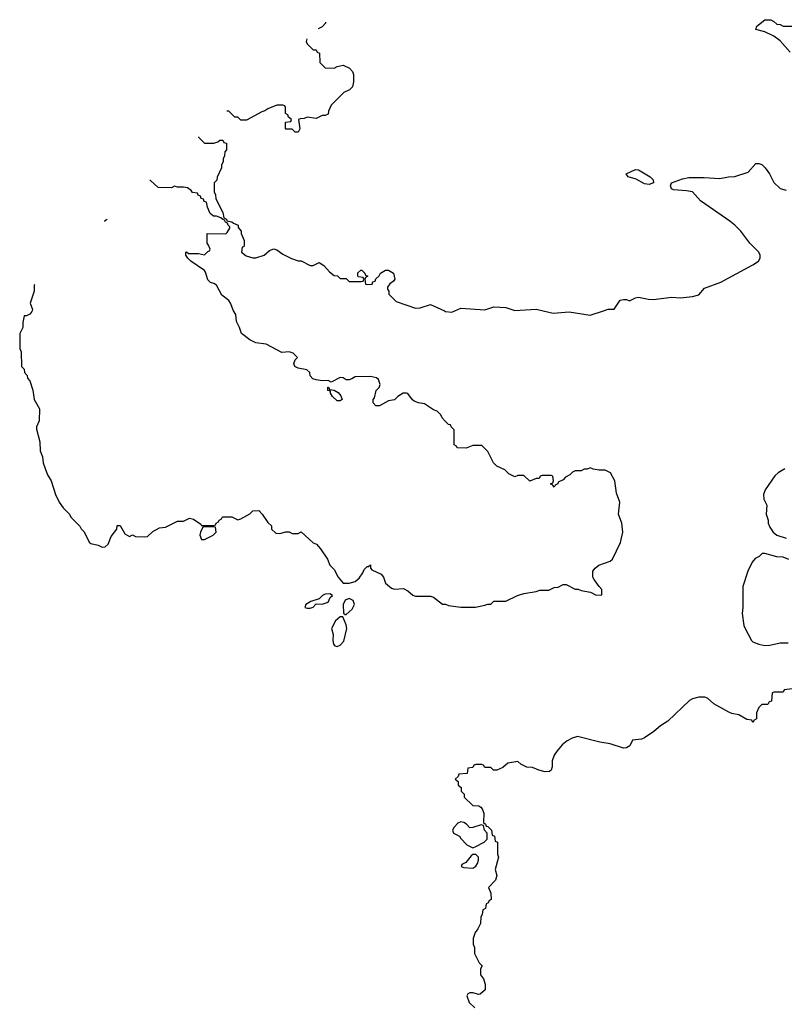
# Model space of a CAD drawing. Header units: inches. Extents: x 2535814 to 2694957, y 540737 to 728403.
# Tile 16 of 106: x 2544042 to 2549118, y 645394 to 651934. Entities that reach past the tile are written whole.
import ezdxf

# ---------------------------------------------------------------- set-up
doc = ezdxf.new("R2010")
doc.units = ezdxf.units.IN
doc.header["$MEASUREMENT"] = 0
doc.layers.add('C5644', color=7, linetype='Continuous')
doc.layers.add('C5645', color=7, linetype='Continuous')

msp = doc.modelspace()

# ---------------------------------------------------------------- linework, layer by layer
at = {"layer": 'C5644', "color": 5, "elevation": 40}
for points in [[(2544124.3, 650000), (2544123.5, 649996.5), (2544110, 649979), (2544087.3, 649967.3), (2544072.7, 649967.3), (2544063.6, 649923.6), (2544062, 649890), (2544042, 649850), (2544042, 649750), (2544052.7, 649727.3), (2544054, 649630), (2544072.7, 649612.7), (2544074, 649590), (2544091.6, 649571.6), (2544092.7, 649552.7), (2544110, 649534), (2544130, 649474), (2544137.3, 649410), (2544174, 649350), (2544170.5, 649270), (2544154, 649230), (2544154.4, 649214.4), (2544175.5, 649130), (2544177.3, 649070), (2544194, 649030), (2544197.3, 648990), (2544210, 648952), (2544226.8, 648910), (2544250.6, 648870.6), (2544279.8, 648779.8), (2544304.7, 648730), (2544330, 648692), (2544372, 648650), (2544382, 648630), (2544442, 648570), (2544451, 648551), (2544470, 648532), (2544503.5, 648463.5), (2544515.3, 648455.3), (2544563.5, 648443.5), (2544590, 648431.3), (2544610, 648432), (2544628.9, 648451.1), (2544650, 648502), (2544688, 648550), (2544690, 648574), (2544710, 648574), (2544739.6, 648519.6), (2544770, 648502), (2544790, 648511.3), (2544810, 648502), (2544870, 648498), (2544890, 648502), (2544926.3, 648533.7), (2544970, 648558), (2545010, 648562), (2545090, 648602), (2545130, 648602), (2545170, 648622), (2545195.3, 648615.3), (2545243.6, 648583.6), (2545250, 648574), (2545330, 648574), (2545342, 648578), (2545346, 648590), (2545362, 648598), (2545366, 648610), (2545382, 648618), (2545389, 648631), (2545450, 648631.3), (2545490, 648612), (2545510, 648618), (2545568.9, 648651.1), (2545590, 648672), (2545630, 648674), (2545652, 648650), (2545690, 648594), (2545712.7, 648572.7), (2545714, 648550), (2545743.6, 648523.6), (2545770, 648522), (2545810, 648532), (2545830, 648532), (2545850, 648522), (2545890, 648522), (2545911.1, 648531.1), (2545990, 648458), (2546012, 648450), (2546039.8, 648419.8), (2546084.7, 648350), (2546102, 648310), (2546130, 648282), (2546156, 648230), (2546190, 648192), (2546230, 648191.3), (2546270, 648202.8), (2546295.3, 648224.7), (2546320.9, 648259.1), (2546330, 648282), (2546350, 648302), (2546358, 648302), (2546370, 648312), (2546372, 648290), (2546379.6, 648279.6), (2546442, 648250), (2546458, 648230), (2546471.1, 648191.1), (2546510, 648158), (2546530, 648151.3), (2546590, 648156), (2546619.8, 648139.8), (2546651.1, 648111.1), (2546670, 648104.7), (2546770, 648104.7), (2546790, 648098), (2546850, 648052), (2546870, 648051.3), (2546890, 648042), (2546971.1, 648031.1), (2547068.9, 648031.1), (2547130, 648044.7), (2547150, 648052), (2547170, 648052), (2547190, 648071.3), (2547270, 648072), (2547348, 648110), (2547390, 648122.8), (2547470, 648136), (2547494.6, 648145.4), (2547554.6, 648145.4), (2547590, 648162), (2547616.4, 648163.6), (2547650, 648182), (2547670, 648182), (2547730, 648152), (2547750, 648152), (2547770, 648142), (2547831.1, 648131.1), (2547870, 648112), (2547906, 648114), (2547908, 648150), (2547888.9, 648168.9), (2547855.3, 648215.3), (2547848, 648230), (2547848, 648270), (2547862, 648290), (2547888, 648310), (2547963.1, 648336.9), (2547978, 648350), (2548030, 648461), (2548045.6, 648530), (2548040.7, 648590), (2548018.4, 648650), (2548027, 648730), (2548005.1, 648790), (2547992.7, 648870), (2547964.7, 648924.7), (2547930, 648942), (2547890, 648942), (2547848.9, 648948.9), (2547830, 648958), (2547810, 648948), (2547790, 648948), (2547770, 648938), (2547730, 648938), (2547711.6, 648928.4), (2547694, 648910), (2547665.4, 648894.6), (2547650, 648878), (2547618, 648862), (2547614, 648850), (2547598, 648842), (2547590, 648828), (2547582, 648842), (2547566, 648850), (2547582, 648858), (2547586, 648870), (2547582, 648902), (2547570, 648906), (2547510, 648906), (2547498, 648902), (2547490, 648886), (2547470, 648886), (2547430, 648868), (2547390, 648906), (2547350, 648906), (2547330, 648898), (2547290, 648918), (2547263.1, 648943.1), (2547208.9, 648968.9), (2547188, 648990), (2547150, 649066), (2547110, 649106), (2547050, 649106), (2547007.3, 649087.3), (2546946, 649090), (2546942, 649102), (2546926, 649110), (2546926, 649210), (2546906, 649230), (2546902, 649242), (2546890, 649246), (2546867.3, 649267.3), (2546846, 649290), (2546838, 649310), (2546813.6, 649333.6), (2546790, 649342), (2546730, 649382), (2546690, 649388.7), (2546660.2, 649400.2), (2546648.9, 649408.9), (2546618, 649450), (2546610, 649454), (2546587.1, 649452.9), (2546552, 649430), (2546530.8, 649409.2), (2546490, 649401.2), (2546430, 649369), (2546406, 649370), (2546388, 649390), (2546388, 649410), (2546397.2, 649422.8), (2546409.3, 649470.7), (2546428, 649490), (2546435.3, 649510), (2546423.1, 649543.1), (2546410, 649555.3), (2546370, 649564), (2546270, 649562), (2546248, 649548), (2546230, 649542), (2546210, 649542), (2546190, 649555.3), (2546170, 649558), (2546110, 649526), (2546090, 649538), (2546050, 649535.3), (2546010, 649542), (2545989, 649549), (2545970, 649568), (2545968, 649590), (2545948.9, 649608.9), (2545890, 649619), (2545868.7, 649630), (2545862, 649650), (2545870, 649674), (2545886, 649690), (2545858, 649718), (2545830, 649728), (2545783.1, 649723.1), (2545678.6, 649778.6), (2545610, 649788), (2545570, 649808), (2545515.3, 649850), (2545502, 649890), (2545482, 649930), (2545476.4, 649976.4), (2545460.7, 650000)], [(2546861.3, 650000), (2546870, 649996), (2546910, 649991), (2546930.5, 650000)], [(2547517, 650000), (2547584.9, 649984.9), (2547690, 649993), (2547830, 649970.7), (2547917.3, 650000)], [(2549122, 648950), (2549076.9, 648923.1), (2549055.3, 648904.7), (2548991.3, 648810), (2548979.6, 648780.4), (2548982, 648750), (2549002, 648710), (2548998, 648650), (2549011.3, 648610), (2549011.3, 648590), (2549022, 648562), (2549044.7, 648530), (2549070, 648511), (2549130.8, 648490.8)], [(2549149.1, 648349.1), (2549110, 648364), (2549070, 648365.2), (2548990, 648388.7), (2548971.6, 648388.4), (2548950.9, 648369.1), (2548925.4, 648354.6), (2548904.7, 648330), (2548876, 648270), (2548844, 648170), (2548844, 648030), (2548838.8, 647990), (2548850.7, 647910), (2548859.1, 647890), (2548900.7, 647810), (2548910, 647802), (2548950, 647786), (2548990, 647778), (2549021.5, 647778.5), (2549090, 647794), (2549144.7, 647795.3)], [(2549170.9, 647489.1), (2549118, 647482), (2549110, 647466), (2549050, 647466), (2549038, 647462), (2549032.7, 647407.3), (2549018, 647402), (2549010, 647386), (2548970, 647386), (2548950, 647366), (2548934, 647330), (2548934, 647290), (2548918, 647282), (2548910, 647266), (2548902, 647282), (2548870, 647286), (2548816.4, 647316.4), (2548770, 647325.2), (2548750, 647334), (2548649.7, 647389.6), (2548607.6, 647427.6), (2548590, 647434.5), (2548550, 647434), (2548510, 647422.9), (2548488.8, 647411.2), (2548345.1, 647274.9), (2548296.1, 647243.9), (2548253.3, 647206.7), (2548190, 647162.7), (2548170, 647155.1), (2548111.3, 647148.7), (2548092, 647110), (2548070, 647098), (2548050, 647095.3), (2547963.2, 647123.2), (2547894.8, 647134.8), (2547746.4, 647173.6), (2547710, 647162), (2547676.9, 647143.1), (2547643.5, 647116.5), (2547610, 647078), (2547591.1, 647048.9), (2547578, 647010), (2547578, 646970), (2547571.6, 646948.4), (2547559.6, 646940.4), (2547530, 646938), (2547488.9, 646948.9), (2547447.3, 646967.3), (2547410, 646968), (2547368.4, 646988.4), (2547350, 647006), (2547283.6, 646996.4), (2547250, 646966), (2547210, 646948), (2547188, 646948), (2547170, 646966), (2547130, 646966), (2547122, 646982), (2547110, 646986), (2547070, 646986), (2547058, 646982), (2547050, 646966), (2547018, 646962), (2547012.7, 646927.3), (2546958, 646922), (2546952.7, 646907.3), (2546934, 646890), (2546952.7, 646872.7), (2546954, 646850), (2546972.7, 646832.7), (2546974, 646810), (2546994, 646790), (2546994, 646770), (2547050, 646714), (2547090, 646712), (2547103.6, 646703.6), (2547111.6, 646691.6), (2547123.6, 646663.6), (2547122, 646602), (2547134, 646590), (2547138, 646578), (2547150, 646574), (2547174, 646550), (2547178, 646518), (2547194, 646510), (2547198, 646478), (2547214, 646470), (2547214, 646390), (2547222, 646370), (2547198, 646290), (2547210.8, 646250), (2547202, 646218), (2547154, 646170), (2547171.1, 646131.1), (2547172, 646090), (2547158, 646082), (2547150, 646066), (2547138, 646062), (2547134, 646030), (2547118, 646022), (2547112, 645990), (2547104.7, 645975.3), (2547101, 645930), (2547084.5, 645895.5), (2547066, 645870), (2547052, 645830), (2547052.7, 645792.7), (2547062, 645770), (2547062, 645730), (2547092, 645670), (2547112, 645650), (2547102, 645630), (2547102, 645590), (2547122, 645562), (2547131.6, 645528.4), (2547132, 645490), (2547099.6, 645460.4), (2547090, 645458), (2547050, 645469.2), (2547030.9, 645469.1), (2547016.9, 645463.1), (2547011, 645450), (2547025.5, 645405.5), (2547064.7, 645370)]]:
    msp.add_lwpolyline(points, dxfattribs=at)
for points in [[(2546150, 649402), (2546118, 649430), (2546106, 649454), (2546106, 649466), (2546088, 649470), (2546087.3, 649492.7), (2546092.7, 649492.7), (2546098, 649478), (2546130, 649474), (2546156.9, 649456.9), (2546174.4, 649434.4), (2546182, 649410), (2546170, 649402)], [(2545330, 648566), (2545270, 648566), (2545258, 648562), (2545242, 648530), (2545238, 648510), (2545250, 648482), (2545270, 648482), (2545326, 648510), (2545346, 648530), (2545342, 648562)], [(2546100.4, 648120.4), (2546070, 648119), (2546052, 648110), (2546030, 648086), (2545974, 648070), (2545942, 648050), (2545934, 648030), (2545950, 648024.7), (2545970, 648026), (2545990, 648032), (2546010, 648054), (2546050, 648052), (2546090, 648064.7), (2546104, 648096), (2546118, 648110)], [(2546230, 648089.3), (2546202, 648078), (2546190.7, 648050), (2546192, 647992), (2546202, 647982), (2546210, 647982), (2546250, 648017.3), (2546265.6, 648050), (2546255.2, 648075.2)], [(2546170, 647968), (2546139.8, 647940.2), (2546112, 647890), (2546122.8, 647850), (2546120.5, 647810), (2546125.2, 647785.2), (2546134, 647774), (2546150, 647770.6), (2546170, 647779.3), (2546193.8, 647806.2), (2546214.7, 647890), (2546210, 647915.3), (2546187.3, 647967.3)], [(2546970, 646605.2), (2546950, 646596), (2546926.8, 646570), (2546916, 646550), (2546922, 646530), (2546962, 646510), (2546970, 646494), (2547010, 646452), (2547050, 646434), (2547070, 646442), (2547126, 646470), (2547146, 646490), (2547146, 646530), (2547128, 646550), (2547122, 646582), (2547106, 646586), (2547050, 646568), (2547030, 646566), (2547008, 646590), (2546990, 646602)], [(2547070, 646388), (2547050, 646388), (2547039.6, 646380.4), (2547003.6, 646336.4), (2546978, 646322), (2546974, 646310), (2546990, 646302), (2547050, 646298), (2547070, 646312), (2547082, 646330), (2547088, 646350), (2547088, 646370)]]:
    msp.add_lwpolyline(points, close=True, dxfattribs=at)
at = {"layer": 'C5645', "color": 5, "elevation": 40}
for points in [[(2546071.4, 651917.2), (2546072, 651910), (2546050, 651886), (2546023.8, 651874.3)], [(2549157.2, 651717.2), (2549090, 651794), (2549050, 651825.2), (2548990, 651854), (2548928.9, 651868.9), (2548935.3, 651890), (2548990, 651932), (2549010, 651934), (2549030, 651932), (2549050, 651922), (2549070, 651904.7), (2549090, 651902), (2549110, 651892), (2549170, 651891.3)], [(2545948.5, 651806.4), (2545944.7, 651790), (2545950, 651774), (2545990, 651734), (2546010, 651734), (2546018, 651718), (2546032.7, 651712.7), (2546034, 651650), (2546070, 651614), (2546130, 651612), (2546150, 651622), (2546190, 651631), (2546230.9, 651610.9), (2546250.9, 651590.9), (2546258, 651570), (2546258, 651522), (2546251.6, 651488.4), (2546232.7, 651467.3), (2546194, 651450), (2546110, 651366), (2546092.7, 651327.3), (2546090, 651306), (2546070, 651298), (2546050, 651298), (2546010, 651278), (2545950, 651286), (2545930, 651278), (2545903.6, 651276.4), (2545894, 651270), (2545902, 651210), (2545890, 651186), (2545870, 651186), (2545850, 651206), (2545810, 651206), (2545806, 651210), (2545806, 651250), (2545810, 651254), (2545842, 651258), (2545846, 651270), (2545827.3, 651287.3), (2545822, 651302), (2545806, 651310), (2545806, 651350), (2545802, 651362), (2545790, 651366), (2545750, 651366), (2545690, 651342), (2545670, 651328), (2545650, 651322), (2545547.3, 651267.3), (2545510, 651266), (2545490, 651286), (2545470, 651286), (2545430, 651326), (2545417.3, 651327.3)], [(2545228.2, 651156.7), (2545230, 651154), (2545270, 651114), (2545330, 651114), (2545356.4, 651123.6), (2545370, 651134), (2545390, 651134), (2545398, 651118), (2545414, 651114), (2545414, 651070), (2545403.6, 651056.4), (2545402, 651030), (2545392, 651010), (2545392, 650990), (2545382, 650970), (2545382, 650950), (2545352.7, 650887.3), (2545351.6, 650868.4), (2545334, 650850), (2545334, 650790), (2545342, 650770), (2545343.6, 650743.6), (2545390, 650654), (2545398, 650618), (2545414, 650610), (2545418, 650598), (2545450, 650592), (2545462, 650582), (2545492, 650570), (2545492.7, 650552.7), (2545512, 650530), (2545512.7, 650512.7), (2545532.7, 650467.3), (2545532.7, 650432.7), (2545530, 650426), (2545518, 650422), (2545514, 650390), (2545546.4, 650366.4), (2545590, 650351.3), (2545610, 650351.3), (2545666, 650370), (2545700.2, 650399.8), (2545730, 650411.3), (2545750, 650406), (2545790, 650376), (2545847.1, 650347.1), (2545890, 650331.3), (2545911.1, 650331.1), (2545970, 650302), (2545990, 650302), (2546030, 650322), (2546062, 650302), (2546099.6, 650259.6), (2546130, 650234), (2546152.7, 650232.7), (2546170, 650214), (2546210, 650214), (2546230, 650194), (2546310, 650194), (2546322, 650198), (2546326, 650210), (2546322, 650222), (2546290, 650226), (2546286, 650230), (2546287.3, 650252.7), (2546306, 650270), (2546314, 650270), (2546334, 650250), (2546338, 650238), (2546354, 650230), (2546338, 650222), (2546334, 650210), (2546338, 650178), (2546350, 650174), (2546382, 650178), (2546387.3, 650192.7), (2546402, 650198), (2546407.3, 650212.7), (2546428.4, 650231.6), (2546438, 650250), (2546470, 650271), (2546490, 650271), (2546524.7, 650250), (2546532, 650210), (2546523.6, 650196.4), (2546499.6, 650180.4), (2546483.6, 650156.4), (2546483.6, 650143.6), (2546492, 650130), (2546492, 650110), (2546542, 650062), (2546670, 650018), (2546700.4, 650019.6), (2546770, 650042), (2546861.3, 650000)], [(2547917.3, 650000), (2547950, 650011), (2547988, 650012), (2548029, 650070), (2548050, 650076), (2548070, 650074.8), (2548090, 650066), (2548130, 650086), (2548150, 650091), (2548217.3, 650077.3), (2548250, 650076.3), (2548370, 650090.6), (2548430, 650087.3), (2548510, 650094.8), (2548550, 650106), (2548589.1, 650150.9), (2548698, 650190), (2548910, 650304.7), (2548948, 650330), (2548958, 650350), (2548958, 650370), (2548948.9, 650388.9), (2548889.5, 650449.5), (2548830, 650529), (2548789.5, 650569.5), (2548756.6, 650596.6), (2548562, 650730), (2548508, 650790), (2548470, 650798), (2548383.6, 650803.6), (2548369.2, 650810), (2548362.7, 650830), (2548370, 650850.6), (2548443.2, 650876.8), (2548485.4, 650885.4), (2548586.4, 650886.4), (2548690, 650878), (2548749.1, 650890.9), (2548790, 650891.3), (2548878, 650922), (2548930, 650978), (2548950, 650978), (2548970, 650971.3), (2548991.3, 650950), (2549021, 650910), (2549050, 650852), (2549090, 650812), (2549130, 650802)], [(2545460.7, 650000), (2545460.4, 650000.4), (2545442, 650050), (2545430, 650068), (2545383.2, 650103.2), (2545348, 650170), (2545330, 650182), (2545308.4, 650188.4), (2545290, 650206), (2545276.4, 650256.4), (2545268.4, 650268.4), (2545178, 650330), (2545158, 650350), (2545146, 650370), (2545146, 650390), (2545150, 650391.3), (2545162, 650382), (2545230, 650382), (2545270, 650372), (2545290, 650394), (2545302, 650398), (2545306, 650410), (2545296.4, 650436.4), (2545286, 650450), (2545287.3, 650512.7), (2545410, 650512), (2545420.4, 650519.6), (2545438, 650550), (2545438, 650558), (2545426, 650570), (2545422, 650582), (2545408, 650588), (2545402, 650602), (2545390, 650606), (2545378, 650618), (2545348.4, 650628.4), (2545328.7, 650628.7), (2545307.3, 650647.3), (2545288.4, 650688.4), (2545282, 650722), (2545267.3, 650727.3), (2545262, 650742), (2545247.3, 650747.3), (2545242, 650762), (2545227.3, 650767.3), (2545222, 650782), (2545190, 650786), (2545180.4, 650800.4), (2545156.4, 650816.4), (2545130, 650822), (2545090, 650822), (2545070, 650828), (2545050, 650818), (2544960.4, 650820.4), (2544910, 650866), (2544905.9, 650866)], [(2544622, 650610), (2544616.9, 650603.1), (2544605.4, 650594.6), (2544604.7, 650594.4)], [(2544139.4, 650174.7), (2544138, 650170), (2544138, 650130), (2544111.3, 650050), (2544126.8, 650010), (2544124.3, 650000)], [(2546930.5, 650000), (2546970, 650017.3), (2547130, 650006), (2547190, 650026.8), (2547270, 650022.8), (2547330, 650002.8), (2547470, 650010.5), (2547517, 650000)]]:
    msp.add_lwpolyline(points, dxfattribs=at)
msp.add_lwpolyline([(2548221.6, 650838.4), (2548190, 650843.6), (2548134.2, 650874.2), (2548082, 650890), (2548069.3, 650910), (2548130, 650938), (2548150, 650936), (2548227.3, 650890), (2548247.3, 650870), (2548250, 650849.3)], close=True, dxfattribs=at)

doc.saveas('drawing.dxf')
